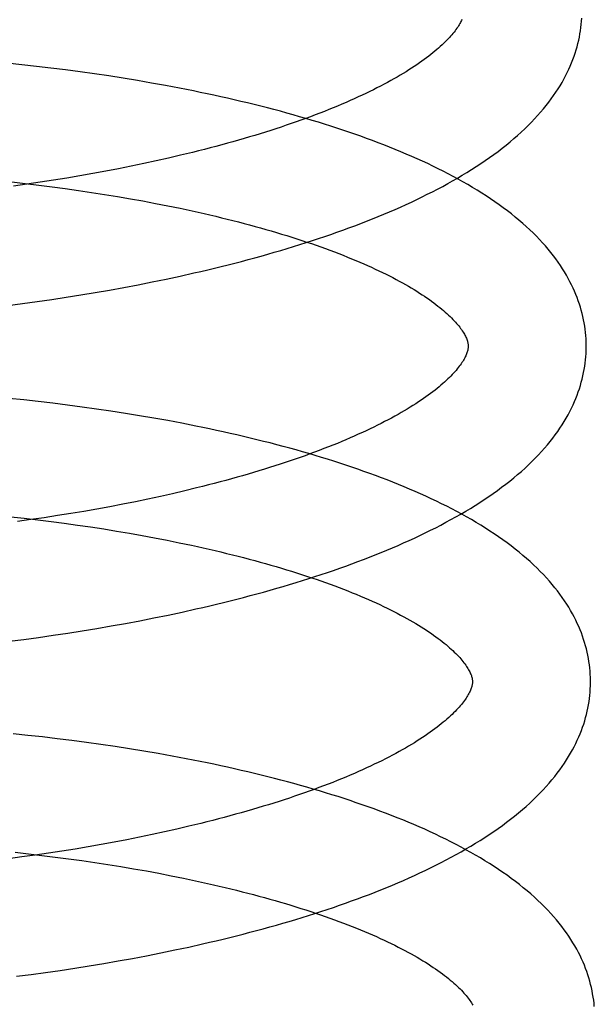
# Model space of a CAD drawing. Header units: inches. Extents: x 0 to 215, y 0 to 139.
# Tile 19 of 103: x 39.0347 to 39.132, y 52.5529 to 52.7196. Entities that reach past the tile are written whole.
import ezdxf

# ---------------------------------------------------------------- set-up
doc = ezdxf.new("R2010")
doc.units = ezdxf.units.IN
doc.header["$LTSCALE"] = 11.804375
doc.header["$MEASUREMENT"] = 0
doc.linetypes.add('HIDDEN', pattern=[0.2, 0.1, -0.1])
doc.layers.add('DEFAULT_2', color=8, linetype='HIDDEN')

msp = doc.modelspace()

# ---------------------------------------------------------------- linework, layer by layer
at = {"layer": 'DEFAULT_2', "color": 8, "linetype": 'HIDDEN'}
for p, q in [((39.03503, 52.71197), (39.03255, 52.71223)), ((39.0375, 52.71169), (39.03503, 52.71197)), ((39.03997, 52.7114), (39.0375, 52.71169)), ((39.04243, 52.71109), (39.03997, 52.7114)), ((39.04489, 52.71077), (39.04243, 52.71109)), ((39.04734, 52.71042), (39.04489, 52.71077)), ((39.04977, 52.71006), (39.04734, 52.71042)), ((39.0522, 52.70968), (39.04977, 52.71006)), ((39.05461, 52.70929), (39.0522, 52.70968)), ((39.057, 52.70887), (39.05461, 52.70929)), ((39.05939, 52.70844), (39.057, 52.70887)), ((39.06175, 52.708), (39.05939, 52.70844)), ((39.06396, 52.69712), (39.06194, 52.69663)), ((39.05571, 52.69523), (39.05358, 52.69479)), ((39.05781, 52.69568), (39.05571, 52.69523)), ((39.05989, 52.69615), (39.05781, 52.69568)), ((39.06194, 52.69663), (39.05989, 52.69615)), ((39.04707, 52.69354), (39.04486, 52.69316)), ((39.04926, 52.69394), (39.04707, 52.69354)), ((39.05143, 52.69436), (39.04926, 52.69394)), ((39.05358, 52.69479), (39.05143, 52.69436)), ((39.03333, 52.69213), (39.03561, 52.69187)), ((39.03589, 52.69175), (39.03363, 52.69143)), ((39.03561, 52.69187), (39.03789, 52.6916)), ((39.03816, 52.69208), (39.03589, 52.69175)), ((39.0404, 52.69242), (39.03816, 52.69208)), ((39.04264, 52.69278), (39.0404, 52.69242)), ((39.04486, 52.69316), (39.04264, 52.69278)), ((39.03789, 52.6916), (39.04015, 52.69131)), ((39.04015, 52.69131), (39.0424, 52.69101)), ((39.0424, 52.69101), (39.04464, 52.69069)), ((39.04464, 52.69069), (39.04686, 52.69036)), ((39.04686, 52.69036), (39.04906, 52.69002)), ((39.04906, 52.69002), (39.05125, 52.68966)), ((39.05125, 52.68966), (39.05342, 52.68929)), ((39.05342, 52.68929), (39.05556, 52.6889)), ((39.05556, 52.6889), (39.05768, 52.6885)), ((39.05768, 52.6885), (39.05978, 52.68809)), ((39.05978, 52.68809), (39.06185, 52.68766)), ((39.06185, 52.67618), (39.0642, 52.67671)), ((39.05472, 52.67471), (39.05711, 52.67519)), ((39.05711, 52.67519), (39.05949, 52.67568)), ((39.05949, 52.67568), (39.06185, 52.67618)), ((39.04501, 52.67299), (39.04745, 52.6734)), ((39.04745, 52.6734), (39.04989, 52.67382)), ((39.04989, 52.67382), (39.05231, 52.67426)), ((39.05231, 52.67426), (39.05472, 52.67471)), ((39.03515, 52.67155), (39.03762, 52.67188)), ((39.03762, 52.67188), (39.04009, 52.67224)), ((39.04009, 52.67224), (39.04255, 52.67261)), ((39.04255, 52.67261), (39.04501, 52.67299)), ((39.03267, 52.67123), (39.03515, 52.67155)), ((39.03535, 52.65522), (39.03286, 52.65548)), ((39.03783, 52.65495), (39.03535, 52.65522)), ((39.04031, 52.65466), (39.03783, 52.65495)), ((39.04278, 52.65435), (39.04031, 52.65466)), ((39.04524, 52.65402), (39.04278, 52.65435)), ((39.0477, 52.65368), (39.04524, 52.65402)), ((39.05014, 52.65332), (39.0477, 52.65368)), ((39.05257, 52.65295), (39.05014, 52.65332)), ((39.05499, 52.65255), (39.05257, 52.65295)), ((39.0574, 52.65214), (39.05499, 52.65255)), ((39.05979, 52.65171), (39.0574, 52.65214)), ((39.06216, 52.65126), (39.05979, 52.65171)), ((39.06465, 52.64032), (39.06263, 52.63983)), ((39.05639, 52.63843), (39.05427, 52.63799)), ((39.0585, 52.63888), (39.05639, 52.63843)), ((39.06058, 52.63935), (39.0585, 52.63888)), ((39.06263, 52.63983), (39.06058, 52.63935)), ((39.04776, 52.63675), (39.04555, 52.63636)), ((39.04995, 52.63715), (39.04776, 52.63675)), ((39.05212, 52.63756), (39.04995, 52.63715)), ((39.05427, 52.63799), (39.05212, 52.63756)), ((39.03316, 52.63543), (39.03544, 52.63518)), ((39.03544, 52.63518), (39.03772, 52.63491)), ((39.03884, 52.63528), (39.03658, 52.63495)), ((39.04109, 52.63563), (39.03884, 52.63528)), ((39.04333, 52.63599), (39.04109, 52.63563)), ((39.04555, 52.63636), (39.04333, 52.63599)), ((39.03658, 52.63495), (39.03431, 52.63464)), ((39.03772, 52.63491), (39.03998, 52.63463)), ((39.03998, 52.63463), (39.04223, 52.63434)), ((39.04223, 52.63434), (39.04447, 52.63403)), ((39.04447, 52.63403), (39.04669, 52.63371)), ((39.04669, 52.63371), (39.0489, 52.63337)), ((39.0489, 52.63337), (39.05109, 52.63302)), ((39.05109, 52.63302), (39.05326, 52.63265)), ((39.05326, 52.63265), (39.05541, 52.63227)), ((39.05541, 52.63227), (39.05753, 52.63188)), ((39.05753, 52.63188), (39.05963, 52.63147)), ((39.05963, 52.63147), (39.06171, 52.63105)), ((39.05501, 52.61784), (39.05742, 52.61831)), ((39.05742, 52.61831), (39.05981, 52.6188)), ((39.05981, 52.6188), (39.06218, 52.61931)), ((39.06218, 52.61931), (39.06453, 52.61983)), ((39.04772, 52.61653), (39.05016, 52.61695)), ((39.05016, 52.61695), (39.05259, 52.61739)), ((39.05259, 52.61739), (39.05501, 52.61784)), ((39.03536, 52.61469), (39.03784, 52.61502)), ((39.03784, 52.61502), (39.04032, 52.61537)), ((39.04032, 52.61537), (39.0428, 52.61574)), ((39.0428, 52.61574), (39.04526, 52.61613)), ((39.04526, 52.61613), (39.04772, 52.61653)), ((39.03287, 52.61437), (39.03536, 52.61469)), ((39.03607, 52.59843), (39.03359, 52.59868)), ((39.03856, 52.59816), (39.03607, 52.59843)), ((39.04103, 52.59787), (39.03856, 52.59816)), ((39.0435, 52.59756), (39.04103, 52.59787)), ((39.04597, 52.59723), (39.0435, 52.59756)), ((39.04842, 52.59689), (39.04597, 52.59723)), ((39.05087, 52.59653), (39.04842, 52.59689)), ((39.0533, 52.59615), (39.05087, 52.59653)), ((39.05572, 52.59576), (39.0533, 52.59615)), ((39.05812, 52.59535), (39.05572, 52.59576)), ((39.06051, 52.59492), (39.05812, 52.59535)), ((39.06289, 52.59447), (39.06051, 52.59492)), ((39.06537, 52.58353), (39.06335, 52.58304)), ((39.05712, 52.58164), (39.05499, 52.5812)), ((39.05922, 52.58209), (39.05712, 52.58164)), ((39.0613, 52.58256), (39.05922, 52.58209)), ((39.06335, 52.58304), (39.0613, 52.58256)), ((39.04848, 52.57995), (39.04627, 52.57957)), ((39.05067, 52.58036), (39.04848, 52.57995)), ((39.05284, 52.58077), (39.05067, 52.58036)), ((39.05499, 52.5812), (39.05284, 52.58077)), ((39.03388, 52.57864), (39.03616, 52.57839)), ((39.03616, 52.57839), (39.03844, 52.57812)), ((39.03956, 52.57849), (39.0373, 52.57816)), ((39.04181, 52.57884), (39.03956, 52.57849)), ((39.04405, 52.57919), (39.04181, 52.57884)), ((39.04627, 52.57957), (39.04405, 52.57919)), ((39.03504, 52.57785), (39.03276, 52.57754)), ((39.0373, 52.57816), (39.03504, 52.57785)), ((39.03844, 52.57812), (39.0407, 52.57784)), ((39.0407, 52.57784), (39.04295, 52.57755)), ((39.04295, 52.57755), (39.04519, 52.57724)), ((39.04519, 52.57724), (39.04741, 52.57692)), ((39.04741, 52.57692), (39.04962, 52.57658)), ((39.04962, 52.57658), (39.05181, 52.57622)), ((39.05181, 52.57622), (39.05398, 52.57586)), ((39.05398, 52.57586), (39.05613, 52.57548)), ((39.05613, 52.57548), (39.05825, 52.57508)), ((39.05825, 52.57508), (39.06036, 52.57468)), ((39.06036, 52.57468), (39.06243, 52.57426)), ((39.05856, 52.56161), (39.06094, 52.5621)), ((39.06094, 52.5621), (39.0633, 52.5626)), ((39.0633, 52.5626), (39.06564, 52.56313)), ((39.0489, 52.55982), (39.05133, 52.56024)), ((39.05133, 52.56024), (39.05376, 52.56068)), ((39.05376, 52.56068), (39.05617, 52.56113)), ((39.05617, 52.56113), (39.05856, 52.56161)), ((39.03659, 52.55797), (39.03907, 52.5583)), ((39.03907, 52.5583), (39.04154, 52.55865)), ((39.04154, 52.55865), (39.044, 52.55903)), ((39.044, 52.55903), (39.04645, 52.55941)), ((39.04645, 52.55941), (39.0489, 52.55982)), ((39.03411, 52.55765), (39.03659, 52.55797))]:
    msp.add_line(p, q, dxfattribs=at)
for points in [[(39.10959, 52.71965), (39.10951, 52.71947), (39.10943, 52.7193), (39.10934, 52.71911), (39.10923, 52.71893), (39.10912, 52.71874), (39.109, 52.71854), (39.10887, 52.71834), (39.10873, 52.71813), (39.10858, 52.71792), (39.10842, 52.71771), (39.10825, 52.71749), (39.10807, 52.71726), (39.10788, 52.71703), (39.10767, 52.7168), (39.10746, 52.71656), (39.10723, 52.71632), (39.107, 52.71607), (39.10675, 52.71582), (39.10649, 52.71557), (39.10622, 52.71531), (39.10593, 52.71505), (39.10563, 52.71478), (39.10532, 52.71452), (39.105, 52.71424), (39.10467, 52.71397), (39.10432, 52.71369), (39.10396, 52.71341), (39.10359, 52.71313), (39.1032, 52.71284), (39.1028, 52.71256), (39.10238, 52.71226), (39.10196, 52.71197), (39.10152, 52.71168), (39.10106, 52.71138), (39.1006, 52.71108), (39.10012, 52.71079), (39.09963, 52.71049), (39.09912, 52.71018), (39.0986, 52.70988), (39.09807, 52.70958), (39.09752, 52.70927), (39.09696, 52.70896), (39.09639, 52.70866), (39.0958, 52.70835), (39.0952, 52.70804), (39.09459, 52.70774), (39.09397, 52.70743), (39.09333, 52.70712), (39.09268, 52.70681), (39.09202, 52.70651), (39.09135, 52.7062), (39.09066, 52.70589), (39.08996, 52.70559), (39.08925, 52.70528), (39.08853, 52.70498), (39.0878, 52.70468), (39.08705, 52.70437), (39.08629, 52.70407), (39.08552, 52.70377), (39.08474, 52.70347), (39.08394, 52.70317), (39.08314, 52.70288), (39.08232, 52.70258), (39.0815, 52.70229), (39.08066, 52.702), (39.07981, 52.70171), (39.07896, 52.70142), (39.07809, 52.70113), (39.07721, 52.70085), (39.07632, 52.70057), (39.07543, 52.70029), (39.07452, 52.70001), (39.0736, 52.69974), (39.07268, 52.69946), (39.07174, 52.69919), (39.0708, 52.69892), (39.06985, 52.69866), (39.06889, 52.69839), (39.06792, 52.69813), (39.06694, 52.69788), (39.06596, 52.69762), (39.06496, 52.69737), (39.06396, 52.69712)], [(39.0642, 52.67671), (39.06536, 52.67698), (39.06652, 52.67725), (39.06767, 52.67753), (39.06882, 52.67781), (39.06997, 52.67809), (39.0711, 52.67838), (39.07224, 52.67868), (39.07336, 52.67897), (39.07448, 52.67928), (39.0756, 52.67958), (39.0767, 52.6799), (39.0778, 52.68021), (39.0789, 52.68053), (39.07999, 52.68086), (39.08107, 52.68119), (39.08214, 52.68152), (39.08321, 52.68186), (39.08426, 52.6822), (39.08532, 52.68254), (39.08636, 52.6829), (39.0874, 52.68325), (39.08842, 52.68361), (39.08944, 52.68398), (39.09046, 52.68434), (39.09146, 52.68472), (39.09246, 52.6851), (39.09345, 52.68548), (39.09443, 52.68587), (39.0954, 52.68626), (39.09636, 52.68666), (39.09731, 52.68706), (39.09826, 52.68747), (39.09919, 52.68788), (39.10012, 52.6883), (39.10104, 52.68872), (39.10194, 52.68915), (39.10284, 52.68959), (39.10373, 52.69003), (39.10461, 52.69047), (39.10547, 52.69092), (39.10633, 52.69138), (39.10718, 52.69184), (39.10801, 52.6923), (39.10884, 52.69278), (39.10965, 52.69326), (39.11045, 52.69374), (39.11124, 52.69423), (39.11202, 52.69473), (39.11278, 52.69523), (39.11354, 52.69574), (39.11427, 52.69625), (39.115, 52.69677), (39.11571, 52.6973), (39.11641, 52.69783), (39.11708, 52.69836), (39.11775, 52.6989), (39.1184, 52.69945), (39.11903, 52.7), (39.11964, 52.70055), (39.12023, 52.70111), (39.12081, 52.70166), (39.12137, 52.70222), (39.1219, 52.70279), (39.12242, 52.70335), (39.12292, 52.70391), (39.1234, 52.70448), (39.12386, 52.70504), (39.1243, 52.70561), (39.12472, 52.70617), (39.12513, 52.70673), (39.12551, 52.7073), (39.12588, 52.70786), (39.12622, 52.70842), (39.12655, 52.70897), (39.12687, 52.70953), (39.12716, 52.71009), (39.12744, 52.71064), (39.1277, 52.71119), (39.12795, 52.71174), (39.12818, 52.71229), (39.12839, 52.71284), (39.12859, 52.71339), (39.12878, 52.71393), (39.12895, 52.71448), (39.1291, 52.71502), (39.12925, 52.71556), (39.12937, 52.7161), (39.12949, 52.71664), (39.12959, 52.71718), (39.12968, 52.71772), (39.12975, 52.71826), (39.12981, 52.71879), (39.12986, 52.71933), (39.1299, 52.71987)], [(39.13065, 52.66459), (39.13064, 52.66504), (39.13062, 52.66558), (39.13058, 52.66611), (39.13053, 52.66665), (39.13047, 52.66718), (39.13039, 52.66771), (39.13031, 52.66825), (39.1302, 52.66878), (39.13009, 52.66932), (39.12996, 52.66985), (39.12982, 52.67039), (39.12967, 52.67092), (39.1295, 52.67146), (39.12931, 52.672), (39.12912, 52.67254), (39.1289, 52.67307), (39.12868, 52.67361), (39.12843, 52.67416), (39.12818, 52.6747), (39.1279, 52.67524), (39.12761, 52.67578), (39.12731, 52.67633), (39.12698, 52.67688), (39.12664, 52.67743), (39.12628, 52.67798), (39.1259, 52.67853), (39.12551, 52.67908), (39.12509, 52.67963), (39.12466, 52.68018), (39.12421, 52.68073), (39.12373, 52.68129), (39.12324, 52.68184), (39.12273, 52.68239), (39.1222, 52.68294), (39.12165, 52.68349), (39.12108, 52.68403), (39.12049, 52.68458), (39.11989, 52.68511), (39.11926, 52.68565), (39.11862, 52.68618), (39.11797, 52.68671), (39.11729, 52.68723), (39.1166, 52.68775), (39.1159, 52.68826), (39.11518, 52.68876), (39.11445, 52.68926), (39.1137, 52.68976), (39.11294, 52.69025), (39.11216, 52.69073), (39.11138, 52.69121), (39.11058, 52.69168), (39.10977, 52.69214), (39.10895, 52.6926), (39.10811, 52.69305), (39.10727, 52.69349), (39.10642, 52.69393), (39.10555, 52.69437), (39.10468, 52.6948), (39.10379, 52.69522), (39.1029, 52.69563), (39.10199, 52.69604), (39.10108, 52.69645), (39.10016, 52.69685), (39.09922, 52.69724), (39.09828, 52.69763), (39.09733, 52.69802), (39.09637, 52.69839), (39.0954, 52.69877), (39.09442, 52.69914), (39.09344, 52.6995), (39.09245, 52.69986), (39.09144, 52.70021), (39.09044, 52.70056), (39.08942, 52.7009), (39.08839, 52.70124), (39.08736, 52.70157), (39.08632, 52.7019), (39.08527, 52.70223), (39.08422, 52.70255), (39.08315, 52.70286), (39.08208, 52.70317), (39.08101, 52.70348), (39.07992, 52.70378), (39.07883, 52.70408), (39.07773, 52.70437), (39.07663, 52.70466), (39.07552, 52.70494), (39.0744, 52.70522), (39.07328, 52.70549), (39.07215, 52.70576), (39.07102, 52.70603), (39.06988, 52.70629), (39.06873, 52.70655), (39.06758, 52.7068), (39.06643, 52.70705), (39.06526, 52.70729), (39.0641, 52.70753), (39.06175, 52.708)], [(39.06185, 52.68766), (39.06389, 52.68722), (39.0649, 52.687), (39.0659, 52.68677), (39.0669, 52.68654), (39.06788, 52.68631), (39.06886, 52.68607), (39.06983, 52.68583), (39.07079, 52.68559), (39.07175, 52.68535), (39.07269, 52.6851), (39.07363, 52.68485), (39.07455, 52.6846), (39.07547, 52.68435), (39.07638, 52.68409), (39.07728, 52.68383), (39.07816, 52.68357), (39.07904, 52.6833), (39.07991, 52.68304), (39.08077, 52.68277), (39.08161, 52.6825), (39.08245, 52.68223), (39.08328, 52.68195), (39.08409, 52.68168), (39.0849, 52.6814), (39.08569, 52.68112), (39.08647, 52.68084), (39.08724, 52.68055), (39.088, 52.68027), (39.08874, 52.67999), (39.08947, 52.6797), (39.0902, 52.67941), (39.0909, 52.67912), (39.0916, 52.67883), (39.09229, 52.67854), (39.09296, 52.67825), (39.09362, 52.67796), (39.09426, 52.67767), (39.0949, 52.67738), (39.09552, 52.67709), (39.09613, 52.67679), (39.09673, 52.6765), (39.09731, 52.67621), (39.09788, 52.67592), (39.09844, 52.67562), (39.09898, 52.67533), (39.09951, 52.67504), (39.10002, 52.67475), (39.10052, 52.67446), (39.10101, 52.67418), (39.10149, 52.67389), (39.10195, 52.67361), (39.1024, 52.67332), (39.10284, 52.67304), (39.10326, 52.67276), (39.10367, 52.67248), (39.10407, 52.6722), (39.10445, 52.67193), (39.10482, 52.67166), (39.10518, 52.67139), (39.10552, 52.67112), (39.10585, 52.67086), (39.10617, 52.6706), (39.10647, 52.67034), (39.10677, 52.67008), (39.10705, 52.66983), (39.10732, 52.66958), (39.10758, 52.66934), (39.10782, 52.6691), (39.10805, 52.66886), (39.10827, 52.66863), (39.10848, 52.6684), (39.10868, 52.66817), (39.10887, 52.66795), (39.10905, 52.66774), (39.10921, 52.66752), (39.10937, 52.66732), (39.10951, 52.66712), (39.10965, 52.66692), (39.10978, 52.66672), (39.10989, 52.66653), (39.11, 52.66635), (39.1101, 52.66616), (39.11019, 52.66599), (39.11027, 52.66582), (39.11035, 52.66565), (39.11041, 52.66549), (39.11046, 52.66534), (39.11051, 52.66519), (39.11055, 52.66506), (39.11058, 52.66493), (39.11061, 52.6648), (39.11063, 52.66468), (39.11064, 52.66456), (39.11065, 52.66445), (39.11065, 52.66434)], [(39.06453, 52.61983), (39.0657, 52.6201), (39.06687, 52.62037), (39.06803, 52.62065), (39.06918, 52.62093), (39.07033, 52.62121), (39.07147, 52.6215), (39.07261, 52.6218), (39.07374, 52.62209), (39.07487, 52.6224), (39.07599, 52.6227), (39.0771, 52.62301), (39.07821, 52.62333), (39.07931, 52.62365), (39.0804, 52.62397), (39.08149, 52.6243), (39.08257, 52.62464), (39.08364, 52.62497), (39.0847, 52.62531), (39.08576, 52.62566), (39.08681, 52.62601), (39.08785, 52.62637), (39.08888, 52.62673), (39.08991, 52.62709), (39.09093, 52.62746), (39.09194, 52.62784), (39.09294, 52.62821), (39.09393, 52.6286), (39.09492, 52.62899), (39.09589, 52.62938), (39.09686, 52.62978), (39.09782, 52.63018), (39.09877, 52.63059), (39.09971, 52.631), (39.10064, 52.63142), (39.10156, 52.63184), (39.10248, 52.63227), (39.10338, 52.63271), (39.10427, 52.63315), (39.10515, 52.63359), (39.10603, 52.63404), (39.10689, 52.6345), (39.10774, 52.63496), (39.10858, 52.63543), (39.10941, 52.6359), (39.11023, 52.63638), (39.11103, 52.63686), (39.11183, 52.63736), (39.11261, 52.63785), (39.11338, 52.63836), (39.11414, 52.63887), (39.11488, 52.63938), (39.11561, 52.6399), (39.11632, 52.64043), (39.11702, 52.64096), (39.11771, 52.64149), (39.11837, 52.64204), (39.11903, 52.64258), (39.11966, 52.64313), (39.12028, 52.64368), (39.12088, 52.64424), (39.12146, 52.6448), (39.12202, 52.64537), (39.12256, 52.64593), (39.12309, 52.6465), (39.12359, 52.64706), (39.12408, 52.64763), (39.12454, 52.6482), (39.12498, 52.64877), (39.12541, 52.64933), (39.12582, 52.6499), (39.1262, 52.65046), (39.12657, 52.65103), (39.12692, 52.65159), (39.12725, 52.65215), (39.12757, 52.65271), (39.12786, 52.65327), (39.12814, 52.65382), (39.12841, 52.65437), (39.12866, 52.65493), (39.12889, 52.65548), (39.1291, 52.65602), (39.1293, 52.65657), (39.12949, 52.65712), (39.12966, 52.65766), (39.12982, 52.65821), (39.12996, 52.65875), (39.13009, 52.65929), (39.13021, 52.65984), (39.13031, 52.66038), (39.1304, 52.66092), (39.13047, 52.66146), (39.13053, 52.66199), (39.13058, 52.66253), (39.13062, 52.66307), (39.13064, 52.66361), (39.13065, 52.66415), (39.13065, 52.66459)], [(39.11065, 52.66434), (39.11065, 52.66424), (39.11065, 52.66412), (39.11064, 52.664), (39.11062, 52.66388), (39.1106, 52.66376), (39.11057, 52.66362), (39.11053, 52.66349), (39.11049, 52.66334), (39.11044, 52.66319), (39.11038, 52.66303), (39.11031, 52.66286), (39.11024, 52.66269), (39.11015, 52.66251), (39.11006, 52.66232), (39.10995, 52.66213), (39.10984, 52.66194), (39.10972, 52.66174), (39.10959, 52.66154), (39.10945, 52.66133), (39.1093, 52.66112), (39.10914, 52.66091), (39.10897, 52.66069), (39.10878, 52.66046), (39.10859, 52.66023), (39.10839, 52.66), (39.10817, 52.65976), (39.10795, 52.65952), (39.10771, 52.65927), (39.10746, 52.65902), (39.1072, 52.65877), (39.10693, 52.65851), (39.10664, 52.65825), (39.10634, 52.65798), (39.10603, 52.65771), (39.10571, 52.65744), (39.10537, 52.65717), (39.10503, 52.65689), (39.10466, 52.65661), (39.10429, 52.65633), (39.1039, 52.65604), (39.1035, 52.65575), (39.10308, 52.65546), (39.10266, 52.65517), (39.10222, 52.65487), (39.10176, 52.65458), (39.1013, 52.65428), (39.10082, 52.65398), (39.10033, 52.65368), (39.09982, 52.65338), (39.0993, 52.65308), (39.09877, 52.65277), (39.09822, 52.65247), (39.09766, 52.65216), (39.09709, 52.65185), (39.0965, 52.65155), (39.0959, 52.65124), (39.09529, 52.65093), (39.09466, 52.65062), (39.09403, 52.65032), (39.09338, 52.65001), (39.09272, 52.6497), (39.09204, 52.6494), (39.09136, 52.64909), (39.09066, 52.64878), (39.08995, 52.64848), (39.08922, 52.64818), (39.08849, 52.64787), (39.08774, 52.64757), (39.08698, 52.64727), (39.08621, 52.64697), (39.08543, 52.64667), (39.08464, 52.64637), (39.08383, 52.64608), (39.08302, 52.64578), (39.08219, 52.64549), (39.08135, 52.6452), (39.0805, 52.64491), (39.07965, 52.64462), (39.07878, 52.64433), (39.0779, 52.64405), (39.07701, 52.64377), (39.07612, 52.64349), (39.07521, 52.64321), (39.07429, 52.64293), (39.07337, 52.64266), (39.07243, 52.64239), (39.07149, 52.64212), (39.07054, 52.64186), (39.06958, 52.64159), (39.06861, 52.64133), (39.06763, 52.64108), (39.06664, 52.64082), (39.06565, 52.64057), (39.06465, 52.64032)], [(39.13137, 52.6078), (39.13136, 52.60825), (39.13134, 52.60879), (39.1313, 52.60933), (39.13125, 52.60986), (39.13119, 52.6104), (39.13111, 52.61093), (39.13102, 52.61147), (39.13092, 52.612), (39.13081, 52.61254), (39.13068, 52.61308), (39.13054, 52.61361), (39.13038, 52.61415), (39.13021, 52.61469), (39.13003, 52.61523), (39.12983, 52.61577), (39.12961, 52.61631), (39.12939, 52.61685), (39.12914, 52.61739), (39.12888, 52.61793), (39.12861, 52.61848), (39.12832, 52.61902), (39.12801, 52.61957), (39.12768, 52.62012), (39.12734, 52.62067), (39.12698, 52.62122), (39.1266, 52.62177), (39.1262, 52.62233), (39.12578, 52.62288), (39.12534, 52.62343), (39.12489, 52.62399), (39.12441, 52.62454), (39.12392, 52.62509), (39.1234, 52.62565), (39.12287, 52.6262), (39.12232, 52.62675), (39.12174, 52.62729), (39.12115, 52.62784), (39.12054, 52.62838), (39.11992, 52.62891), (39.11927, 52.62945), (39.11861, 52.62997), (39.11794, 52.6305), (39.11724, 52.63102), (39.11653, 52.63153), (39.11581, 52.63203), (39.11507, 52.63253), (39.11432, 52.63303), (39.11356, 52.63352), (39.11278, 52.634), (39.11199, 52.63448), (39.11119, 52.63495), (39.11037, 52.63541), (39.10955, 52.63587), (39.10871, 52.63632), (39.10787, 52.63677), (39.10701, 52.63721), (39.10614, 52.63764), (39.10526, 52.63807), (39.10437, 52.63849), (39.10347, 52.63891), (39.10257, 52.63932), (39.10165, 52.63972), (39.10072, 52.64012), (39.09978, 52.64052), (39.09884, 52.64091), (39.09788, 52.64129), (39.09692, 52.64167), (39.09595, 52.64204), (39.09497, 52.64241), (39.09398, 52.64277), (39.09298, 52.64313), (39.09198, 52.64348), (39.09096, 52.64383), (39.08994, 52.64418), (39.08891, 52.64451), (39.08787, 52.64485), (39.08683, 52.64518), (39.08578, 52.6455), (39.08472, 52.64582), (39.08365, 52.64614), (39.08257, 52.64645), (39.08149, 52.64675), (39.08041, 52.64705), (39.07931, 52.64735), (39.07821, 52.64764), (39.0771, 52.64793), (39.07599, 52.64821), (39.07486, 52.64849), (39.07374, 52.64877), (39.0726, 52.64904), (39.07147, 52.6493), (39.07032, 52.64956), (39.06917, 52.64982), (39.06802, 52.65007), (39.06685, 52.65032), (39.06569, 52.65056), (39.06452, 52.6508), (39.06216, 52.65126)], [(39.06171, 52.63105), (39.06376, 52.63062), (39.06477, 52.6304), (39.06578, 52.63017), (39.06678, 52.62994), (39.06777, 52.62971), (39.06875, 52.62948), (39.06973, 52.62925), (39.0707, 52.62901), (39.07166, 52.62877), (39.07261, 52.62852), (39.07355, 52.62828), (39.07448, 52.62803), (39.0754, 52.62777), (39.07632, 52.62752), (39.07722, 52.62726), (39.07811, 52.627), (39.079, 52.62674), (39.07987, 52.62648), (39.08074, 52.62621), (39.08159, 52.62594), (39.08244, 52.62567), (39.08327, 52.6254), (39.08409, 52.62513), (39.08491, 52.62485), (39.08571, 52.62457), (39.0865, 52.6243), (39.08727, 52.62402), (39.08804, 52.62373), (39.08879, 52.62345), (39.08954, 52.62317), (39.09027, 52.62288), (39.09099, 52.62259), (39.09169, 52.62231), (39.09239, 52.62202), (39.09307, 52.62173), (39.09374, 52.62144), (39.09439, 52.62115), (39.09504, 52.62086), (39.09567, 52.62056), (39.09629, 52.62027), (39.0969, 52.61998), (39.09749, 52.61969), (39.09807, 52.6194), (39.09864, 52.6191), (39.09919, 52.61881), (39.09973, 52.61852), (39.10026, 52.61823), (39.10078, 52.61794), (39.10128, 52.61766), (39.10176, 52.61737), (39.10224, 52.61708), (39.1027, 52.6168), (39.10314, 52.61652), (39.10358, 52.61624), (39.104, 52.61596), (39.10441, 52.61568), (39.1048, 52.6154), (39.10519, 52.61513), (39.10556, 52.61485), (39.10591, 52.61459), (39.10625, 52.61432), (39.10658, 52.61406), (39.1069, 52.6138), (39.10721, 52.61354), (39.1075, 52.61328), (39.10778, 52.61303), (39.10805, 52.61279), (39.1083, 52.61254), (39.10855, 52.6123), (39.10878, 52.61206), (39.109, 52.61183), (39.10921, 52.6116), (39.10941, 52.61138), (39.10959, 52.61116), (39.10977, 52.61094), (39.10993, 52.61073), (39.11009, 52.61053), (39.11023, 52.61032), (39.11037, 52.61012), (39.1105, 52.60993), (39.11061, 52.60974), (39.11072, 52.60955), (39.11082, 52.60937), (39.11091, 52.60919), (39.111, 52.60902), (39.11107, 52.60885), (39.11113, 52.6087), (39.11119, 52.60855), (39.11123, 52.6084), (39.11127, 52.60826), (39.1113, 52.60813), (39.11133, 52.60801), (39.11135, 52.60789), (39.11136, 52.60777), (39.11137, 52.60765), (39.11137, 52.60755)], [(39.11137, 52.60755), (39.11137, 52.60744), (39.11137, 52.60733), (39.11136, 52.60721), (39.11134, 52.60709), (39.11132, 52.60696), (39.11129, 52.60683), (39.11125, 52.60669), (39.11121, 52.60655), (39.11116, 52.6064), (39.1111, 52.60624), (39.11103, 52.60607), (39.11096, 52.6059), (39.11087, 52.60572), (39.11078, 52.60553), (39.11067, 52.60534), (39.11056, 52.60515), (39.11044, 52.60495), (39.11031, 52.60475), (39.11017, 52.60454), (39.11002, 52.60433), (39.10986, 52.60412), (39.10969, 52.6039), (39.1095, 52.60367), (39.10931, 52.60344), (39.10911, 52.60321), (39.10889, 52.60297), (39.10867, 52.60273), (39.10843, 52.60248), (39.10818, 52.60223), (39.10792, 52.60198), (39.10765, 52.60172), (39.10736, 52.60146), (39.10706, 52.60119), (39.10675, 52.60092), (39.10643, 52.60065), (39.10609, 52.60038), (39.10575, 52.6001), (39.10538, 52.59982), (39.10501, 52.59953), (39.10462, 52.59925), (39.10422, 52.59896), (39.1038, 52.59867), (39.10338, 52.59838), (39.10294, 52.59808), (39.10248, 52.59779), (39.10202, 52.59749), (39.10154, 52.59719), (39.10105, 52.59689), (39.10054, 52.59659), (39.10002, 52.59629), (39.09949, 52.59598), (39.09894, 52.59568), (39.09838, 52.59537), (39.09781, 52.59506), (39.09722, 52.59476), (39.09662, 52.59445), (39.09601, 52.59414), (39.09539, 52.59383), (39.09475, 52.59353), (39.0941, 52.59322), (39.09344, 52.59291), (39.09276, 52.59261), (39.09208, 52.5923), (39.09138, 52.59199), (39.09067, 52.59169), (39.08994, 52.59138), (39.08921, 52.59108), (39.08846, 52.59078), (39.0877, 52.59048), (39.08693, 52.59018), (39.08615, 52.58988), (39.08536, 52.58958), (39.08455, 52.58928), (39.08374, 52.58899), (39.08291, 52.5887), (39.08207, 52.58841), (39.08123, 52.58812), (39.08037, 52.58783), (39.0795, 52.58754), (39.07862, 52.58726), (39.07773, 52.58698), (39.07684, 52.5867), (39.07593, 52.58642), (39.07501, 52.58614), (39.07409, 52.58587), (39.07315, 52.5856), (39.07221, 52.58533), (39.07126, 52.58507), (39.0703, 52.5848), (39.06933, 52.58454), (39.06835, 52.58429), (39.06737, 52.58403), (39.06637, 52.58378), (39.06537, 52.58353)], [(39.06564, 52.56313), (39.06681, 52.5634), (39.06797, 52.56367), (39.06912, 52.56394), (39.07027, 52.56423), (39.07141, 52.56451), (39.07255, 52.5648), (39.07368, 52.5651), (39.07481, 52.56539), (39.07593, 52.5657), (39.07704, 52.566), (39.07815, 52.56632), (39.07925, 52.56663), (39.08035, 52.56695), (39.08143, 52.56728), (39.08251, 52.56761), (39.08359, 52.56794), (39.08465, 52.56828), (39.08571, 52.56862), (39.08676, 52.56896), (39.08781, 52.56932), (39.08884, 52.56967), (39.08987, 52.57003), (39.09089, 52.5704), (39.0919, 52.57076), (39.09291, 52.57114), (39.09391, 52.57152), (39.09489, 52.5719), (39.09587, 52.57229), (39.09685, 52.57268), (39.09781, 52.57308), (39.09876, 52.57348), (39.09971, 52.57389), (39.10064, 52.5743), (39.10157, 52.57472), (39.10248, 52.57515), (39.10339, 52.57557), (39.10429, 52.57601), (39.10518, 52.57645), (39.10605, 52.57689), (39.10692, 52.57734), (39.10778, 52.5778), (39.10863, 52.57826), (39.10946, 52.57873), (39.11028, 52.5792), (39.1111, 52.57968), (39.1119, 52.58016), (39.11269, 52.58065), (39.11347, 52.58115), (39.11423, 52.58165), (39.11498, 52.58216), (39.11572, 52.58267), (39.11644, 52.58319), (39.11715, 52.58372), (39.11784, 52.58425), (39.11852, 52.58478), (39.11919, 52.58532), (39.11983, 52.58586), (39.12046, 52.58641), (39.12107, 52.58696), (39.12167, 52.58752), (39.12224, 52.58808), (39.1228, 52.58864), (39.12334, 52.5892), (39.12386, 52.58977), (39.12437, 52.59033), (39.12485, 52.5909), (39.12531, 52.59147), (39.12575, 52.59203), (39.12617, 52.5926), (39.12657, 52.59316), (39.12696, 52.59372), (39.12732, 52.59428), (39.12767, 52.59484), (39.128, 52.5954), (39.12831, 52.59596), (39.1286, 52.59651), (39.12888, 52.59707), (39.12914, 52.59762), (39.12939, 52.59817), (39.12962, 52.59872), (39.12983, 52.59926), (39.13003, 52.59981), (39.13022, 52.60035), (39.13039, 52.6009), (39.13054, 52.60144), (39.13069, 52.60198), (39.13081, 52.60252), (39.13093, 52.60306), (39.13103, 52.6036), (39.13112, 52.60414), (39.13119, 52.60468), (39.13125, 52.60521), (39.1313, 52.60575), (39.13134, 52.60629), (39.13136, 52.60682), (39.13137, 52.60736), (39.13137, 52.6078)], [(39.13202, 52.55253), (39.13197, 52.55307), (39.13191, 52.5536), (39.13183, 52.55414), (39.13174, 52.55468), (39.13164, 52.55521), (39.13153, 52.55575), (39.1314, 52.55628), (39.13126, 52.55682), (39.1311, 52.55736), (39.13093, 52.5579), (39.13075, 52.55844), (39.13055, 52.55897), (39.13034, 52.55952), (39.13011, 52.56006), (39.12986, 52.5606), (39.1296, 52.56114), (39.12933, 52.56169), (39.12904, 52.56223), (39.12873, 52.56278), (39.1284, 52.56333), (39.12806, 52.56388), (39.1277, 52.56443), (39.12732, 52.56498), (39.12692, 52.56553), (39.1265, 52.56609), (39.12606, 52.56664), (39.12561, 52.5672), (39.12513, 52.56775), (39.12464, 52.5683), (39.12412, 52.56885), (39.12359, 52.56941), (39.12304, 52.56995), (39.12246, 52.5705), (39.12187, 52.57105), (39.12126, 52.57159), (39.12064, 52.57212), (39.11999, 52.57265), (39.11933, 52.57318), (39.11866, 52.57371), (39.11796, 52.57422), (39.11726, 52.57474), (39.11653, 52.57524), (39.1158, 52.57574), (39.11505, 52.57624), (39.11428, 52.57673), (39.1135, 52.57721), (39.11271, 52.57769), (39.11191, 52.57816), (39.1111, 52.57862), (39.11027, 52.57908), (39.10944, 52.57953), (39.10859, 52.57998), (39.10773, 52.58042), (39.10686, 52.58085), (39.10598, 52.58128), (39.1051, 52.5817), (39.1042, 52.58212), (39.10329, 52.58253), (39.10237, 52.58293), (39.10144, 52.58333), (39.10051, 52.58373), (39.09956, 52.58412), (39.09861, 52.5845), (39.09764, 52.58488), (39.09667, 52.58525), (39.09569, 52.58562), (39.0947, 52.58598), (39.0937, 52.58634), (39.0927, 52.58669), (39.09168, 52.58704), (39.09066, 52.58738), (39.08963, 52.58772), (39.0886, 52.58806), (39.08755, 52.58839), (39.0865, 52.58871), (39.08544, 52.58903), (39.08437, 52.58934), (39.0833, 52.58965), (39.08222, 52.58996), (39.08113, 52.59026), (39.08003, 52.59056), (39.07893, 52.59085), (39.07782, 52.59114), (39.07671, 52.59142), (39.07559, 52.5917), (39.07446, 52.59197), (39.07333, 52.59224), (39.07219, 52.59251), (39.07104, 52.59277), (39.06989, 52.59303), (39.06874, 52.59328), (39.06758, 52.59353), (39.06641, 52.59377), (39.06524, 52.59401), (39.06289, 52.59447)], [(39.06243, 52.57426), (39.06448, 52.57383), (39.06549, 52.5736), (39.0665, 52.57338), (39.0675, 52.57315), (39.06849, 52.57292), (39.06947, 52.57269), (39.07045, 52.57245), (39.07142, 52.57222), (39.07238, 52.57197), (39.07333, 52.57173), (39.07427, 52.57148), (39.0752, 52.57123), (39.07612, 52.57098), (39.07704, 52.57073), (39.07794, 52.57047), (39.07883, 52.57021), (39.07972, 52.56995), (39.08059, 52.56969), (39.08146, 52.56942), (39.08231, 52.56915), (39.08316, 52.56888), (39.08399, 52.56861), (39.08481, 52.56834), (39.08563, 52.56806), (39.08643, 52.56778), (39.08722, 52.5675), (39.08799, 52.56722), (39.08876, 52.56694), (39.08951, 52.56666), (39.09026, 52.56637), (39.09099, 52.56609), (39.09171, 52.5658), (39.09241, 52.56551), (39.09311, 52.56523), (39.09379, 52.56494), (39.09446, 52.56465), (39.09512, 52.56436), (39.09576, 52.56406), (39.09639, 52.56377), (39.09701, 52.56348), (39.09762, 52.56319), (39.09821, 52.5629), (39.09879, 52.5626), (39.09936, 52.56231), (39.09991, 52.56202), (39.10045, 52.56173), (39.10098, 52.56144), (39.1015, 52.56115), (39.102, 52.56086), (39.10248, 52.56058), (39.10296, 52.56029), (39.10342, 52.56001), (39.10386, 52.55973), (39.1043, 52.55944), (39.10472, 52.55916), (39.10513, 52.55889), (39.10552, 52.55861), (39.10591, 52.55834), (39.10628, 52.55806), (39.10663, 52.55779), (39.10697, 52.55753), (39.1073, 52.55727), (39.10762, 52.557), (39.10793, 52.55675), (39.10822, 52.55649), (39.1085, 52.55624), (39.10877, 52.55599), (39.10902, 52.55575), (39.10927, 52.55551), (39.1095, 52.55527), (39.10972, 52.55504), (39.10993, 52.55481), (39.11013, 52.55459), (39.11031, 52.55437), (39.11049, 52.55415), (39.11065, 52.55394), (39.11081, 52.55373), (39.11095, 52.55353), (39.11109, 52.55333), (39.11122, 52.55314), (39.11133, 52.55295), (39.11144, 52.55276)]]:
    msp.add_lwpolyline(points, dxfattribs=at)

doc.saveas('drawing.dxf')
